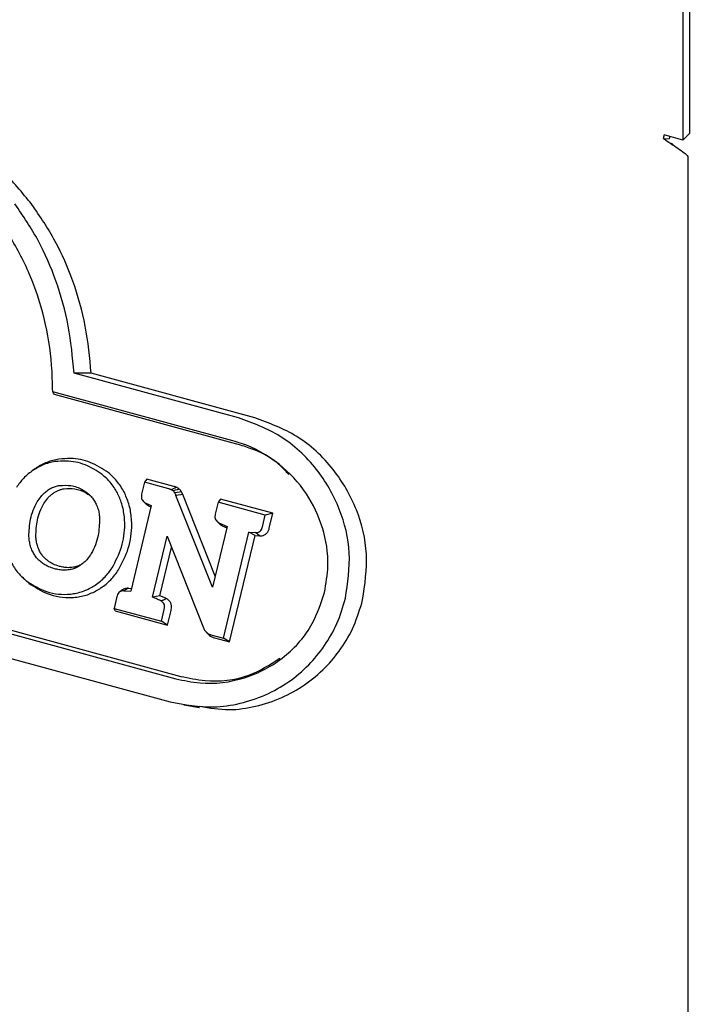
# Model space of a CAD drawing. Header units: inches. Extents: x 35 to 165, y 14 to 115.
# Tile 34 of 40: x 142.22 to 143.62, y 82.98 to 85.04. Entities that reach past the tile are written whole.
import ezdxf

# ---------------------------------------------------------------- set-up
doc = ezdxf.new("R2010")
doc.units = ezdxf.units.IN
doc.header["$LTSCALE"] = 12
doc.header["$MEASUREMENT"] = 0

msp = doc.modelspace()

# ---------------------------------------------------------------- linework, layer by layer
at = {"color": 7, "linetype": 'Continuous', "lineweight": 25}
for p, q in [((143.6194, 86.6849), (143.6194, 84.7977)), ((143.6057, 86.6716), (143.6057, 84.7843)), ((143.5656, 84.7876), (143.5775, 84.7866)), ((143.6057, 84.7843), (143.5666, 84.795)), ((143.6057, 84.7843), (143.6194, 84.7977)), ((143.5884, 84.7718), (143.5821, 84.7777)), ((143.6166, 84.7503), (143.6166, 82.8025)), ((142.6769, 84.2039), (142.3329, 84.2974)), ((142.7109, 84.2039), (142.3687, 84.2969)), ((142.6653, 84.1557), (142.2883, 84.2581)), ((142.673, 84.149), (142.2919, 84.2526)), ((140.8142, 84.129), (142.5457, 83.6584)), ((140.8247, 84.1341), (142.5562, 83.6635)), ((142.2524, 84.0978), (142.2462, 84.0935)), ((140.8026, 84.0807), (142.5341, 83.6101)), ((142.4802, 84.0692), (142.4742, 84.0444)), ((142.4854, 84.0757), (142.4802, 84.0692)), ((142.5309, 84.0554), (142.4802, 84.0692)), ((142.5414, 84.0605), (142.4854, 84.0757)), ((142.6279, 83.8731), (142.5603, 84.0433)), ((142.4762, 84.031), (142.4767, 84.0305)), ((142.4783, 84.029), (142.481, 84.0264)), ((142.4818, 84.0264), (142.4945, 84.0203)), ((142.6223, 83.8498), (142.5461, 84.0416)), ((142.6341, 84.0274), (142.6282, 84.0026)), ((142.6393, 84.0339), (142.6341, 84.0274)), ((142.7328, 84.0006), (142.6341, 84.0274)), ((142.7486, 84.0042), (142.6393, 84.0339)), ((142.4945, 84.0203), (142.4514, 83.8412)), ((142.4885, 84.0201), (142.4938, 84.0176)), ((142.7486, 84.0042), (142.7328, 84.0006)), ((142.7412, 83.9735), (142.7486, 84.0042)), ((142.6302, 83.9891), (142.6307, 83.9886)), ((142.6322, 83.9873), (142.635, 83.9845)), ((142.636, 83.9845), (142.6529, 83.977)), ((142.6428, 83.9782), (142.636, 83.9845)), ((142.7268, 83.9757), (142.7328, 84.0006)), ((142.6529, 83.977), (142.6223, 83.8498)), ((142.6428, 83.9782), (142.6522, 83.974)), ((142.6452, 83.7436), (142.6984, 83.9649)), ((142.6984, 83.9649), (142.7123, 83.9638)), ((142.7116, 83.9577), (142.6984, 83.9649)), ((142.4968, 83.8291), (142.5274, 83.9562)), ((142.5274, 83.9562), (142.6035, 83.7651)), ((142.6582, 83.7355), (142.7116, 83.9577)), ((142.7116, 83.9577), (142.721, 83.957)), ((142.5125, 83.832), (142.5367, 83.9328)), ((142.2242, 83.8712), (142.2296, 83.866)), ((142.239, 83.8576), (142.2332, 83.8632)), ((142.4345, 83.8442), (142.4285, 83.84)), ((142.4468, 83.8476), (142.4373, 83.8424)), ((142.4373, 83.8424), (142.4514, 83.8412)), ((142.4468, 83.8476), (142.4528, 83.8471)), ((142.4227, 83.8304), (142.4168, 83.8056)), ((142.4168, 83.8056), (142.5156, 83.7788)), ((142.4192, 83.8005), (142.4168, 83.8056)), ((142.4192, 83.8005), (142.5286, 83.7707)), ((142.5156, 83.7788), (142.5216, 83.8035)), ((142.5286, 83.7707), (142.536, 83.8013)), ((142.5286, 83.7707), (142.5156, 83.7788)), ((142.6094, 83.7556), (142.6148, 83.7504)), ((142.6192, 83.7506), (142.6452, 83.7436)), ((142.6269, 83.744), (142.6582, 83.7355)), ((142.6582, 83.7355), (142.6452, 83.7436)), ((142.5626, 83.6038), (142.5955, 83.5982))]:
    msp.add_line(p, q, dxfattribs=at)
at = {"color": 7, "linetype": 'Continuous', "lineweight": 25, "flags": 128}
for points in [[(143.5786, 84.7917), (143.5781, 84.7894), (143.5775, 84.7866)], [(142.3687, 84.2969), (142.3508, 84.2971), (142.3329, 84.2974)], [(142.2919, 84.2526), (142.2901, 84.2554), (142.2883, 84.2581)], [(142.5472, 84.0585), (142.5436, 84.057), (142.5399, 84.0553), (142.5361, 84.0536)], [(142.553, 84.0549), (142.5487, 84.0536), (142.5445, 84.0523), (142.5403, 84.051)], [(142.5575, 84.0492), (142.5531, 84.0485), (142.5484, 84.0477), (142.5436, 84.0469)], [(142.5603, 84.0433), (142.5559, 84.0427), (142.551, 84.0422), (142.5461, 84.0416)], [(142.721, 83.957), (142.7167, 83.9604), (142.7123, 83.9638)], [(142.5125, 83.832), (142.5047, 83.8306), (142.4968, 83.8291)]]:
    msp.add_lwpolyline(points, dxfattribs=at)
at = {"color": 7, "linetype": 'Continuous', "lineweight": 25}
msp.add_arc((143.5347, 84.7953), 0.0319, 346.0656, 359.3834, dxfattribs=at)
for points, knots in [([(142.2448, 84.6497), (142.2247, 84.6743), (142.1845, 84.7234), (142.1116, 84.7813), (142.0319, 84.8274), (141.9744, 84.846), (141.9453, 84.8553)], [0, 0, 0, 0, 0.251218, 0.502446, 0.748175, 1, 1, 1, 1]), ([(142.2883, 84.2581), (142.2879, 84.2768), (142.2867, 84.3284), (142.2728, 84.4118), (142.2424, 84.505), (142.197, 84.5904), (142.1397, 84.6646), (142.0721, 84.725), (141.9929, 84.7759), (141.9326, 84.7961), (141.8997, 84.8071)], [0, 0, 0, 0, 0.07443, 0.205747, 0.337024, 0.468546, 0.600059, 0.724974, 0.849908, 1, 1, 1, 1]), ([(143.5656, 84.7876), (143.5705, 84.7841), (143.5803, 84.7771), (143.5959, 84.7669), (143.6093, 84.7576), (143.6142, 84.7527), (143.6166, 84.7503)], [0, 0, 0, 0, 0.249997, 0.500003, 0.749996, 1, 1, 1, 1]), ([(142.3329, 84.2974), (142.3299, 84.3303), (142.3239, 84.3963), (142.2975, 84.4891), (142.2605, 84.5756), (142.2266, 84.6255), (142.2094, 84.6507)], [0, 0, 0, 0, 0.257235, 0.514535, 0.754384, 1, 1, 1, 1]), ([(142.3687, 84.2969), (142.3656, 84.3298), (142.3595, 84.3957), (142.3329, 84.4884), (142.2958, 84.5747), (142.2619, 84.6245), (142.2448, 84.6497)], [0, 0, 0, 0, 0.257432, 0.514926, 0.754618, 1, 1, 1, 1]), ([(142.9005, 83.8269), (142.9052, 83.8584), (142.9144, 83.9215), (142.8909, 84.0166), (142.8415, 84.1018), (142.7681, 84.1702), (142.7068, 84.1928), (142.6769, 84.2039)], [0, 0, 0, 0, 0.189432, 0.378824, 0.577169, 0.79321, 1, 1, 1, 1]), ([(142.9364, 83.8234), (142.9411, 83.8552), (142.9505, 83.919), (142.9267, 84.0151), (142.8768, 84.1011), (142.8027, 84.1699), (142.741, 84.1927), (142.7109, 84.2039)], [0, 0, 0, 0, 0.189657, 0.379264, 0.57778, 0.793818, 1, 1, 1, 1]), ([(142.8566, 83.8388), (142.8598, 83.8574), (142.8675, 83.9025), (142.8558, 83.9754), (142.8205, 84.0496), (142.7621, 84.1124), (142.7054, 84.1438), (142.6711, 84.1539), (142.6653, 84.1557)], [0, 0, 0, 0, 0.133605, 0.3226393, 0.5135436, 0.723544, 0.9528096, 1, 1, 1, 1]), ([(142.782, 84.0852), (142.7769, 84.091), (142.7518, 84.1196), (142.7113, 84.1376), (142.6782, 84.1475), (142.673, 84.149)], [0, 0, 0, 0, 0.1782625, 0.8691594, 1, 1, 1, 1]), ([(142.2931, 84.1122), (142.2889, 84.1114), (142.2804, 84.1098), (142.2649, 84.1047), (142.2544, 84.0985), (142.2477, 84.0945)], [0, 0, 0, 0, 0.265165, 0.5303786, 1, 1, 1, 1]), ([(142.3015, 84.1174), (142.2973, 84.1166), (142.2888, 84.115), (142.2766, 84.111), (142.2648, 84.1058), (142.2576, 84.1012), (142.2539, 84.0989)], [0, 0, 0, 0, 0.253038, 0.506112, 0.751626, 1, 1, 1, 1]), ([(142.392, 84.0853), (142.3804, 84.0928), (142.3571, 84.1078), (142.3221, 84.1148), (142.3009, 84.1129), (142.2931, 84.1122)], [0, 0, 0, 0, 0.3893177, 0.7766654, 1, 1, 1, 1]), ([(142.4044, 84.0894), (142.3923, 84.0972), (142.3681, 84.1128), (142.3316, 84.1201), (142.3095, 84.1181), (142.3015, 84.1174)], [0, 0, 0, 0, 0.389714, 0.77753, 1, 1, 1, 1]), ([(142.2477, 84.0945), (142.2441, 84.0919), (142.2369, 84.0867), (142.2246, 84.0751), (142.2172, 84.065), (142.2125, 84.0585)], [0, 0, 0, 0, 0.26622, 0.532433, 1, 1, 1, 1]), ([(142.4236, 84.0467), (142.4214, 84.0507), (142.4169, 84.0585), (142.4067, 84.072), (142.3977, 84.0801), (142.392, 84.0853)], [0, 0, 0, 0, 0.2668495, 0.5337005, 1, 1, 1, 1]), ([(142.4375, 84.049), (142.4353, 84.0529), (142.4308, 84.0608), (142.4203, 84.075), (142.4107, 84.0837), (142.4044, 84.0894)], [0, 0, 0, 0, 0.255048, 0.510095, 1, 1, 1, 1]), ([(142.3027, 84.0625), (142.3106, 84.0628), (142.3269, 84.0635), (142.3471, 84.0567), (142.3576, 84.0491), (142.3613, 84.0465)], [0, 0, 0, 0, 0.382521, 0.789279, 1, 1, 1, 1]), ([(142.2561, 84.0284), (142.2586, 84.0322), (142.2627, 84.0385), (142.2698, 84.0461), (142.2743, 84.0497), (142.2766, 84.0515)], [0, 0, 0, 0, 0.436299, 0.715938, 1, 1, 1, 1]), ([(142.2697, 84.0244), (142.2724, 84.0283), (142.2763, 84.0343), (142.2829, 84.0413), (142.2867, 84.0442), (142.2886, 84.0457)], [0, 0, 0, 0, 0.489646, 0.743113, 1, 1, 1, 1]), ([(142.2766, 84.0515), (142.2797, 84.0535), (142.2853, 84.0571), (142.2941, 84.0607), (142.2998, 84.0619), (142.3027, 84.0625)], [0, 0, 0, 0, 0.38509, 0.689708, 1, 1, 1, 1]), ([(142.2886, 84.0457), (142.2905, 84.0469), (142.2941, 84.0494), (142.3, 84.0523), (142.3062, 84.0545), (142.3104, 84.0553), (142.3125, 84.0557)], [0, 0, 0, 0, 0.249989, 0.499998, 0.748476, 1, 1, 1, 1]), ([(142.3125, 84.0557), (142.3198, 84.056), (142.335, 84.0567), (142.3537, 84.0504), (142.3636, 84.0434), (142.367, 84.0409)], [0, 0, 0, 0, 0.381867, 0.787119, 1, 1, 1, 1]), ([(142.3613, 84.0465), (142.3639, 84.0442), (142.3688, 84.0398), (142.3747, 84.0319), (142.3776, 84.0264), (142.379, 84.0236)], [0, 0, 0, 0, 0.373398, 0.683441, 1, 1, 1, 1]), ([(142.4382, 83.9971), (142.4375, 84.0017), (142.4363, 84.0109), (142.4322, 84.0279), (142.4269, 84.0394), (142.4236, 84.0467)], [0, 0, 0, 0, 0.26583, 0.531717, 1, 1, 1, 1]), ([(142.4527, 83.9971), (142.4521, 84.0017), (142.4509, 84.0109), (142.4467, 84.0287), (142.4411, 84.0409), (142.4375, 84.049)], [0, 0, 0, 0, 0.254076, 0.508181, 1, 1, 1, 1]), ([(142.4742, 84.0444), (142.4739, 84.0421), (142.4732, 84.0384), (142.4746, 84.0333), (142.4773, 84.0291), (142.4801, 84.0274), (142.4818, 84.0264)], [0, 0, 0, 0, 0.3105156, 0.5151957, 0.7201095, 1, 1, 1, 1]), ([(142.5361, 84.0536), (142.5355, 84.0538), (142.5344, 84.0543), (142.5327, 84.0549), (142.5315, 84.0552), (142.5309, 84.0554)], [0, 0, 0, 0, 0.3101519, 0.6547237, 1, 1, 1, 1]), ([(142.5403, 84.051), (142.5399, 84.0514), (142.539, 84.0521), (142.5375, 84.053), (142.5366, 84.0534), (142.5361, 84.0536)], [0, 0, 0, 0, 0.36949, 0.683027, 1, 1, 1, 1]), ([(142.5436, 84.0469), (142.5433, 84.0474), (142.5426, 84.0485), (142.5415, 84.0498), (142.5407, 84.0506), (142.5403, 84.051)], [0, 0, 0, 0, 0.366894, 0.682159, 1, 1, 1, 1]), ([(142.5472, 84.0585), (142.5466, 84.0587), (142.5456, 84.0592), (142.5437, 84.0598), (142.5423, 84.0603), (142.5414, 84.0605)], [0, 0, 0, 0, 0.278574, 0.557167, 1, 1, 1, 1]), ([(142.5461, 84.0416), (142.5459, 84.0422), (142.5455, 84.0433), (142.5446, 84.045), (142.544, 84.0462), (142.5436, 84.0469)], [0, 0, 0, 0, 0.303671, 0.607098, 1, 1, 1, 1]), ([(142.553, 84.0549), (142.5525, 84.0553), (142.5516, 84.0561), (142.5496, 84.0574), (142.5481, 84.0581), (142.5472, 84.0585)], [0, 0, 0, 0, 0.2696491, 0.5394276, 1, 1, 1, 1]), ([(142.5575, 84.0492), (142.5571, 84.0498), (142.5565, 84.0509), (142.555, 84.0529), (142.5538, 84.0541), (142.553, 84.0549)], [0, 0, 0, 0, 0.267381, 0.534767, 1, 1, 1, 1]), ([(142.5603, 84.0433), (142.5601, 84.0438), (142.5596, 84.0449), (142.5587, 84.0469), (142.5579, 84.0483), (142.5575, 84.0492)], [0, 0, 0, 0, 0.2679017, 0.535736, 1, 1, 1, 1]), ([(142.2385, 83.9556), (142.239, 83.9678), (142.2398, 83.9865), (142.247, 84.011), (142.253, 84.0225), (142.2561, 84.0284)], [0, 0, 0, 0, 0.478629, 0.735913, 1, 1, 1, 1]), ([(142.2531, 83.9554), (142.2536, 83.967), (142.2544, 83.9848), (142.2612, 84.008), (142.2669, 84.0189), (142.2697, 84.0244)], [0, 0, 0, 0, 0.4827009, 0.7380426, 1, 1, 1, 1]), ([(142.379, 84.0236), (142.3805, 84.0201), (142.3833, 84.0135), (142.3856, 84.0031), (142.3862, 83.9964), (142.3864, 83.993)], [0, 0, 0, 0, 0.366389, 0.680578, 1, 1, 1, 1]), ([(142.4811, 84.0266), (142.4815, 84.026), (142.4828, 84.0237), (142.4857, 84.0217), (142.488, 84.0205), (142.4885, 84.0201)], [0, 0, 0, 0, 0.187071, 0.801832, 1, 1, 1, 1]), ([(142.6282, 84.0026), (142.6278, 84.0003), (142.6272, 83.9965), (142.6286, 83.9914), (142.6314, 83.9873), (142.6343, 83.9855), (142.636, 83.9845)], [0, 0, 0, 0, 0.307809, 0.509128, 0.710575, 1, 1, 1, 1]), ([(142.3864, 83.993), (142.386, 83.9811), (142.3852, 83.9625), (142.3781, 83.938), (142.372, 83.9261), (142.3689, 83.9201)], [0, 0, 0, 0, 0.467357, 0.730176, 1, 1, 1, 1]), ([(142.4124, 83.8902), (142.4198, 83.9043), (142.4345, 83.9325), (142.4399, 83.9706), (142.4385, 83.9918), (142.4382, 83.9971)], [0, 0, 0, 0, 0.429475, 0.857528, 1, 1, 1, 1]), ([(142.426, 83.8859), (142.4337, 83.9006), (142.449, 83.9299), (142.4546, 83.9695), (142.4531, 83.9916), (142.4527, 83.9971)], [0, 0, 0, 0, 0.429558, 0.857744, 1, 1, 1, 1]), ([(142.6352, 83.9846), (142.6355, 83.9842), (142.6368, 83.9818), (142.6397, 83.9798), (142.6422, 83.9785), (142.6428, 83.9782)], [0, 0, 0, 0, 0.161781, 0.765122, 1, 1, 1, 1]), ([(142.7123, 83.9638), (142.7144, 83.9638), (142.7178, 83.964), (142.7221, 83.9666), (142.7252, 83.9704), (142.7262, 83.9738), (142.7268, 83.9757)], [0, 0, 0, 0, 0.311864, 0.514821, 0.717673, 1, 1, 1, 1]), ([(142.721, 83.957), (142.7235, 83.9571), (142.728, 83.9572), (142.734, 83.9605), (142.7382, 83.9653), (142.7403, 83.9699), (142.741, 83.9728), (142.7412, 83.9735)], [0, 0, 0, 0, 0.274098, 0.489206, 0.704471, 0.922716, 1, 1, 1, 1]), ([(142.2461, 83.9249), (142.2446, 83.9284), (142.2419, 83.935), (142.2395, 83.9454), (142.2389, 83.9522), (142.2385, 83.9556)], [0, 0, 0, 0, 0.362009, 0.678511, 1, 1, 1, 1]), ([(142.2601, 83.927), (142.2587, 83.9302), (142.2562, 83.9363), (142.254, 83.9459), (142.2534, 83.9522), (142.2531, 83.9554)], [0, 0, 0, 0, 0.361609, 0.67833, 1, 1, 1, 1]), ([(142.2641, 83.9021), (142.2613, 83.9046), (142.2564, 83.909), (142.2504, 83.9168), (142.2476, 83.9222), (142.2461, 83.9249)], [0, 0, 0, 0, 0.384255, 0.689017, 1, 1, 1, 1]), ([(142.2765, 83.9062), (142.274, 83.9084), (142.2695, 83.9125), (142.264, 83.9196), (142.2614, 83.9245), (142.2601, 83.927)], [0, 0, 0, 0, 0.383532, 0.68863, 1, 1, 1, 1]), ([(142.3689, 83.9201), (142.3664, 83.9163), (142.3624, 83.91), (142.3553, 83.9023), (142.3508, 83.8988), (142.3486, 83.897)], [0, 0, 0, 0, 0.437316, 0.716483, 1, 1, 1, 1]), ([(142.2014, 83.9021), (142.2036, 83.8981), (142.208, 83.8902), (142.2183, 83.8766), (142.2274, 83.8684), (142.2332, 83.8632)], [0, 0, 0, 0, 0.2646695, 0.5293286, 1, 1, 1, 1]), ([(142.292, 83.8883), (142.2879, 83.8896), (142.2809, 83.8918), (142.2716, 83.8966), (142.2666, 83.9003), (142.2641, 83.9021)], [0, 0, 0, 0, 0.413529, 0.704575, 1, 1, 1, 1]), ([(142.3025, 83.8933), (142.298, 83.8948), (142.2911, 83.897), (142.2825, 83.9017), (142.2785, 83.9047), (142.2765, 83.9062)], [0, 0, 0, 0, 0.490858, 0.743924, 1, 1, 1, 1]), ([(142.3227, 83.8862), (142.3189, 83.8858), (142.3119, 83.885), (142.3015, 83.886), (142.2952, 83.8875), (142.292, 83.8883)], [0, 0, 0, 0, 0.368497, 0.682119, 1, 1, 1, 1]), ([(142.3311, 83.8914), (142.3275, 83.891), (142.321, 83.8903), (142.3114, 83.8912), (142.3055, 83.8926), (142.3025, 83.8933)], [0, 0, 0, 0, 0.368207, 0.682002, 1, 1, 1, 1]), ([(142.3486, 83.897), (142.3459, 83.8951), (142.3405, 83.8916), (142.3317, 83.888), (142.3257, 83.8868), (142.3227, 83.8862)], [0, 0, 0, 0, 0.341655, 0.667079, 1, 1, 1, 1]), ([(142.3475, 83.8968), (142.3461, 83.8961), (142.3409, 83.8934), (142.3352, 83.8922), (142.3311, 83.8914)], [0, 0, 0, 0, 0.274467, 1, 1, 1, 1]), ([(142.3774, 83.8542), (142.381, 83.8568), (142.3882, 83.862), (142.4004, 83.8736), (142.4078, 83.8837), (142.4124, 83.8902)], [0, 0, 0, 0, 0.266942, 0.533875, 1, 1, 1, 1]), ([(142.3893, 83.8483), (142.3929, 83.8509), (142.4001, 83.8561), (142.413, 83.8681), (142.4208, 83.8789), (142.426, 83.8859)], [0, 0, 0, 0, 0.2551884, 0.5103807, 1, 1, 1, 1]), ([(142.2332, 83.8632), (142.245, 83.8557), (142.2714, 83.8391), (142.307, 83.8332), (142.328, 83.8358), (142.3321, 83.8363)], [0, 0, 0, 0, 0.393604, 0.879296, 1, 1, 1, 1]), ([(142.239, 83.8576), (142.2513, 83.8498), (142.2787, 83.8325), (142.3157, 83.8264), (142.3375, 83.8291), (142.342, 83.8296)], [0, 0, 0, 0, 0.39355, 0.876939, 1, 1, 1, 1]), ([(142.3321, 83.8363), (142.3363, 83.8372), (142.3448, 83.8388), (142.3603, 83.8441), (142.3707, 83.8503), (142.3774, 83.8542)], [0, 0, 0, 0, 0.265699, 0.531425, 1, 1, 1, 1]), ([(142.342, 83.8296), (142.3462, 83.8304), (142.3546, 83.8321), (142.3708, 83.8374), (142.382, 83.844), (142.3893, 83.8483)], [0, 0, 0, 0, 0.253802, 0.507638, 1, 1, 1, 1]), ([(142.4373, 83.8424), (142.4356, 83.8424), (142.4324, 83.8423), (142.4283, 83.8401), (142.425, 83.8366), (142.4234, 83.8331), (142.4229, 83.8308), (142.4227, 83.8304)], [0, 0, 0, 0, 0.262346, 0.468385, 0.674696, 0.936032, 1, 1, 1, 1]), ([(142.4468, 83.8476), (142.4448, 83.8476), (142.4408, 83.8474), (142.4364, 83.8459), (142.4348, 83.8443), (142.4346, 83.8441)], [0, 0, 0, 0, 0.478427, 0.946885, 1, 1, 1, 1]), ([(142.5457, 83.6584), (142.5625, 83.6549), (142.6099, 83.6449), (142.6907, 83.6549), (142.7738, 83.6988), (142.8322, 83.7649), (142.8493, 83.8166), (142.8566, 83.8388)], [0, 0, 0, 0, 0.133255, 0.375018, 0.614014, 0.834419, 1, 1, 1, 1]), ([(142.5148, 83.8211), (142.5144, 83.8214), (142.5135, 83.8219), (142.5108, 83.823), (142.5053, 83.8255), (142.5002, 83.8277), (142.4968, 83.8291)], [0, 0, 0, 0, 0.075213, 0.149348, 0.445903, 1, 1, 1, 1]), ([(142.5267, 83.8256), (142.5261, 83.8259), (142.5249, 83.8266), (142.5224, 83.8277), (142.5183, 83.8295), (142.5148, 83.8311), (142.5125, 83.832)], [0, 0, 0, 0, 0.131579, 0.262535, 0.524417, 1, 1, 1, 1]), ([(142.5267, 83.8256), (142.5252, 83.825), (142.5233, 83.8243), (142.5207, 83.8233), (142.5192, 83.8227), (142.5171, 83.8219), (142.5157, 83.8215), (142.5148, 83.8211)], [0, 0, 0, 0, 0.380712, 0.475853, 0.66621, 0.761397, 1, 1, 1, 1]), ([(142.5216, 83.8035), (142.5219, 83.8057), (142.5225, 83.8094), (142.5213, 83.8145), (142.519, 83.8182), (142.5165, 83.8202), (142.5151, 83.8209), (142.5148, 83.8211)], [0, 0, 0, 0, 0.3154294, 0.5291194, 0.7434893, 0.9481411, 1, 1, 1, 1]), ([(142.536, 83.8013), (142.5365, 83.8042), (142.5373, 83.8093), (142.5355, 83.8165), (142.532, 83.8221), (142.5285, 83.8244), (142.5267, 83.8256)], [0, 0, 0, 0, 0.3050016, 0.532397, 0.7602761, 1, 1, 1, 1]), ([(142.5341, 83.6101), (142.5643, 83.6046), (142.6128, 83.5956), (142.6805, 83.6056), (142.7334, 83.623), (142.7819, 83.6504), (142.8237, 83.6851), (142.8577, 83.7268), (142.8848, 83.7737), (142.8952, 83.8089), (142.9005, 83.8269)], [0, 0, 0, 0, 0.199375, 0.320613, 0.441814, 0.557623, 0.673369, 0.780527, 0.887641, 1, 1, 1, 1]), ([(142.5958, 83.6011), (142.6163, 83.5976), (142.6551, 83.5908), (142.7134, 83.5998), (142.7664, 83.6169), (142.8158, 83.6444), (142.8578, 83.6792), (142.8925, 83.7212), (142.9202, 83.7688), (142.9309, 83.8049), (142.9364, 83.8234)], [0, 0, 0, 0, 0.14337, 0.270652, 0.401966, 0.523483, 0.649078, 0.761575, 0.878, 1, 1, 1, 1]), ([(142.6035, 83.7651), (142.604, 83.764), (142.605, 83.7616), (142.607, 83.7583), (142.6087, 83.7564), (142.6096, 83.7555)], [0, 0, 0, 0, 0.3243793, 0.6579349, 1, 1, 1, 1]), ([(142.6096, 83.7555), (142.6106, 83.7547), (142.6125, 83.7531), (142.6158, 83.7516), (142.6181, 83.751), (142.6192, 83.7506)], [0, 0, 0, 0, 0.343022, 0.668802, 1, 1, 1, 1]), ([(142.615, 83.7502), (142.616, 83.7493), (142.6179, 83.7477), (142.6219, 83.7456), (142.625, 83.7446), (142.6269, 83.744)], [0, 0, 0, 0, 0.275452, 0.550588, 1, 1, 1, 1]), ([(142.5562, 83.6635), (142.573, 83.66), (142.6197, 83.6504), (142.6942, 83.6575), (142.7422, 83.6879), (142.7634, 83.7013)], [0, 0, 0, 0, 0.239026, 0.663697, 1, 1, 1, 1])]:
    msp.add_open_spline(points, degree=3, knots=knots, dxfattribs=at)

doc.saveas('drawing.dxf')
